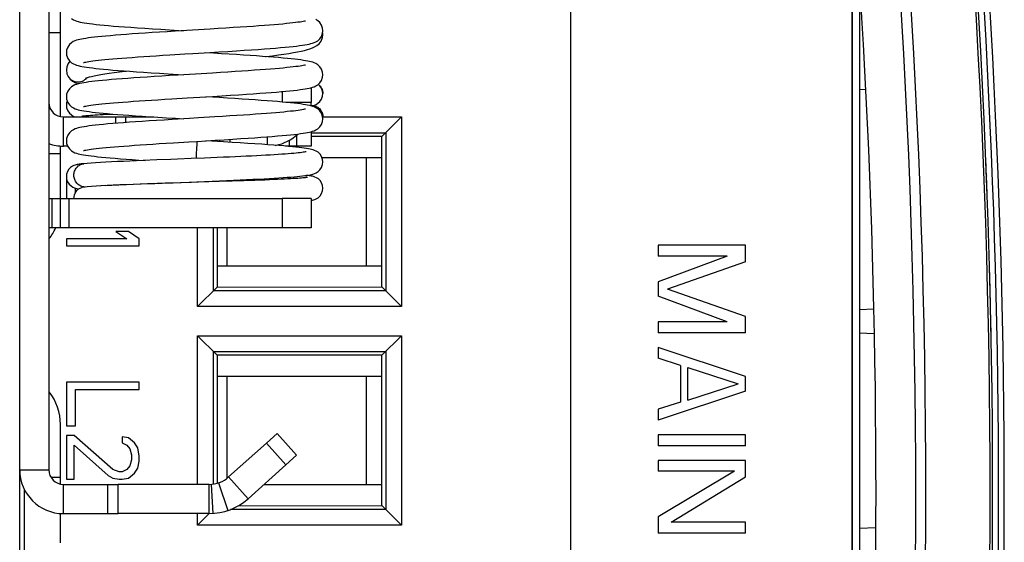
# Model space of a CAD drawing. Header units: millimetres. Extents: x 0 to 841, y 0 to 594.
# Tile 50 of 127: x 387 to 404, y 494 to 503. Entities that reach past the tile are written whole.
import ezdxf

# ---------------------------------------------------------------- set-up
doc = ezdxf.new("R2010")
doc.units = ezdxf.units.MM
doc.header["$LTSCALE"] = 46.255
doc.layers.get('0').update_dxf_attribs({"linetype": 'CONTINUOUS'})
for name, color, linetype in [('CHAMFERS', 7, 'CONTINUOUS'), ('CURVES', 7, 'CONTINUOUS'), ('DATUM_AXIS', 7, 'CONTINUOUS'), ('DRAFTS', 7, 'CONTINUOUS'), ('ECAD_132B5706', 7, 'CONTINUOUS'), ('ROUNDS', 7, 'CONTINUOUS')]:
    doc.layers.add(name, color=color, linetype=linetype)

msp = doc.modelspace()

# ---------------------------------------------------------------- linework, layer by layer
at = {"color": 3, "linetype": 'CONTINUOUS'}
for p, q in [((387.3412, 486.448), (387.3412, 509.448)), ((391.9662, 500.848), (391.9016, 500.848)), ((392.3412, 499.948), (391.8412, 499.948)), ((391.2579, 494.8026), (391.9049, 495.3813)), ((390.5912, 494.548), (389.0321, 494.548))]:
    msp.add_line(p, q, dxfattribs=at)
at = {"color": 7, "linetype": 'CONTINUOUS'}
for p, q in [((387.8412, 503.798), (387.8412, 495.298)), ((392.5412, 502.7618), (392.5374, 502.7916)), ((388.1469, 502.1048), (388.1515, 502.0881)), ((388.1515, 502.0881), (388.1518, 502.0872)), ((390.2108, 501.6747), (390.6504, 501.7012)), ((392.5412, 501.7484), (392.5412, 501.7475)), ((389.9511, 501.6589), (390.2108, 501.6747)), ((392.5412, 501.3484), (392.5412, 501.348)), ((390.3856, 500.9299), (390.695, 500.9486)), ((389.6945, 500.6103), (389.4599, 500.6009)), ((390.5099, 500.6426), (390.2827, 500.6335)), ((390.7286, 500.6516), (390.5099, 500.6426)), ((388.1412, 500.303), (388.1412, 499.948)), ((388.8117, 500.1712), (388.9223, 500.1769)), ((389.9089, 500.2121), (389.657, 500.2038)), ((390.382, 500.2373), (390.6427, 500.2479)), ((390.983, 500.2468), (390.7623, 500.2395)), ((391.1881, 500.2539), (390.983, 500.2468)), ((388.3008, 500.0553), (388.3008, 500.1261)), ((388.4998, 500.1521), (388.4401, 500.147)), ((392.3412, 499.948), (392.3412, 499.448)), ((389.205, 499.3863), (388.9923, 499.3863)), ((388.9923, 499.3863), (389.1785, 499.2613)), ((389.3912, 499.2613), (389.205, 499.3863)), ((392.3412, 499.448), (391.8412, 499.448)), ((389.1785, 499.2613), (388.1412, 499.2613)), ((388.1412, 499.2613), (388.1412, 499.1363)), ((389.3912, 499.1363), (389.3912, 499.2613)), ((388.1412, 499.1363), (389.3912, 499.1363)), ((399.7912, 499.148), (398.2912, 499.148)), ((398.2912, 499.148), (398.2912, 498.9605)), ((399.7912, 498.8667), (399.7912, 499.148)), ((399.4721, 498.9605), (398.2912, 498.523)), ((399.4721, 498.9605), (398.2912, 498.9605)), ((399.7912, 498.8667), (398.4508, 498.398)), ((398.2912, 498.523), (398.2912, 498.273)), ((399.7912, 497.9292), (398.4508, 498.398)), ((399.4721, 497.8355), (398.2912, 498.273)), ((399.4721, 497.8355), (398.2912, 497.8355)), ((398.2912, 497.8355), (398.2912, 497.648)), ((399.7912, 497.648), (399.7912, 497.9292)), ((399.7912, 497.648), (398.2912, 497.648)), ((399.7912, 496.898), (398.2912, 497.398)), ((398.2912, 497.398), (398.2912, 497.2105)), ((398.6742, 497.0855), (398.2912, 497.2105)), ((398.6742, 497.0855), (398.6742, 496.4605)), ((398.8019, 497.0542), (399.6636, 496.773)), ((398.8019, 496.4917), (398.8019, 497.0542)), ((389.3912, 496.803), (388.1412, 496.803)), ((388.1412, 496.803), (388.1412, 496.053)), ((389.3912, 496.678), (389.3912, 496.803)), ((399.7912, 496.648), (399.7912, 496.898)), ((388.3008, 496.678), (389.3912, 496.678)), ((388.3008, 496.053), (388.3008, 496.678)), ((399.7912, 496.648), (398.2912, 496.148)), ((398.8019, 496.4917), (399.6636, 496.773)), ((398.6742, 496.4605), (398.2912, 496.3355)), ((398.2912, 496.3355), (398.2912, 496.148)), ((388.1412, 496.053), (388.3008, 496.053)), ((388.2742, 495.8863), (388.1412, 495.8863)), ((388.1412, 495.8863), (388.1412, 495.1363)), ((388.9391, 495.303), (388.2742, 495.8863)), ((389.205, 495.8446), (389.0987, 495.8655)), ((389.0987, 495.8655), (389.0987, 495.7613)), ((389.3114, 495.7613), (389.205, 495.8446)), ((399.7912, 495.898), (398.2912, 495.898)), ((398.2912, 495.898), (398.2912, 495.7105)), ((399.7912, 495.7105), (399.7912, 495.898)), ((388.2742, 495.7196), (388.8593, 495.1988)), ((388.2742, 495.1363), (388.2742, 495.7196)), ((389.0987, 495.7613), (389.1785, 495.7196)), ((389.1785, 495.7196), (389.2316, 495.6571)), ((389.2316, 495.6571), (389.2582, 495.553)), ((389.3646, 495.678), (389.3114, 495.7613)), ((389.3912, 495.5321), (389.3646, 495.678)), ((390.9246, 495.1753), (391.5715, 495.754)), ((399.7912, 495.7105), (398.2912, 495.7105)), ((389.2582, 495.4696), (389.2316, 495.3655)), ((389.2582, 495.553), (389.2582, 495.4696)), ((389.3646, 495.3238), (389.3912, 495.4488)), ((389.3912, 495.4488), (389.3912, 495.5321)), ((399.7912, 495.4605), (398.2912, 495.4605)), ((398.2912, 495.4605), (398.2912, 495.273)), ((399.7912, 495.1792), (399.7912, 495.4605)), ((389.0455, 495.2613), (388.9391, 495.303)), ((389.1785, 495.303), (389.0987, 495.2613)), ((389.2316, 495.3655), (389.1785, 495.303)), ((389.3114, 495.2405), (389.3646, 495.3238)), ((388.1412, 495.1363), (388.2742, 495.1363)), ((388.8593, 495.1988), (388.9391, 495.1571)), ((388.9391, 495.1571), (389.0455, 495.1363)), ((389.0987, 495.2613), (389.0455, 495.2613)), ((389.0455, 495.1363), (389.0987, 495.1363)), ((389.0987, 495.1363), (389.205, 495.1571)), ((389.205, 495.1571), (389.3114, 495.2405)), ((399.5997, 495.273), (398.2912, 495.273)), ((399.5997, 495.273), (398.2912, 494.4917)), ((398.5146, 494.398), (399.7912, 495.1792)), ((390.5912, 495.048), (389.0321, 495.048)), ((390.5912, 494.548), (390.5912, 495.048)), ((398.2912, 494.4917), (398.2912, 494.2105)), ((399.7912, 494.398), (398.5146, 494.398)), ((399.7912, 494.2105), (399.7912, 494.398)), ((399.7912, 494.2105), (398.2912, 494.2105))]:
    msp.add_line(p, q, dxfattribs=at)
at = {"color": 9, "linetype": 'CONTINUOUS'}
for p, q in [((392.3412, 501.598), (391.9061, 501.598)), ((388.0912, 500.848), (388.0912, 501.348)), ((391.5912, 500.872), (391.5912, 501.0082)), ((391.9662, 500.848), (391.9662, 500.9521)), ((391.8412, 499.948), (391.8412, 499.448)), ((387.3412, 495.298), (387.8412, 495.298)), ((391.2579, 494.8026), (390.9246, 495.1753)), ((388.0912, 494.548), (388.0912, 495.048)), ((390.6236, 495.049), (390.656, 494.5501)), ((390.75, 495.0738), (390.9087, 494.5997))]:
    msp.add_line(p, q, dxfattribs=at)
at = {"color": 7, "linetype": 'CONTINUOUS'}
for points in [[(388.2289, 503.0341), (388.2616, 503.0136), (388.2908, 503.0002), (388.3184, 502.9905), (388.3466, 502.9825), (388.3771, 502.9754), (388.4109, 502.9686), (388.4487, 502.962), (388.4912, 502.9555), (388.5389, 502.9489), (388.5921, 502.9423), (388.6512, 502.9356), (388.7163, 502.9288), (388.7877, 502.9218), (388.8657, 502.9148), (388.9505, 502.9075), (389.0421, 502.9002), (389.1408, 502.8926), (389.247, 502.8849), (389.3614, 502.8769), (389.4847, 502.8686), (389.6176, 502.8599), (389.7601, 502.8508), (389.9101, 502.8415), (390.1509, 502.8269)], [(392.245, 502.9948), (392.2447, 502.9947), (392.2376, 502.9926), (392.2239, 502.9893), (392.2044, 502.9853), (392.1792, 502.9807), (392.1487, 502.9758), (392.1127, 502.9706), (392.0714, 502.9652), (392.0247, 502.9596), (391.9726, 502.9538), (391.915, 502.9478), (391.8517, 502.9418), (391.7826, 502.9355), (391.7075, 502.9291), (391.6262, 502.9225), (391.5386, 502.9157), (391.4445, 502.9088), (391.3438, 502.9016), (391.2367, 502.8943), (391.1233, 502.8867), (391.0038, 502.879), (390.8782, 502.8711), (390.7461, 502.8629), (390.6071, 502.8544)], [(392.5412, 502.8269), (392.5367, 502.8696), (392.5177, 502.9227), (392.4878, 502.9662), (392.4536, 502.9973), (392.4216, 503.0174)], [(390.0088, 502.8183), (389.8698, 502.8098), (389.7376, 502.8015), (389.6121, 502.7935), (389.4929, 502.7858), (389.3797, 502.7782), (389.2723, 502.7707), (389.1703, 502.7634), (389.0737, 502.7561), (388.9829, 502.7489), (388.898, 502.7418), (388.8194, 502.7349), (388.7471, 502.7281), (388.6812, 502.7214), (388.6214, 502.7149), (388.5674, 502.7085), (388.5188, 502.7022), (388.4752, 502.696), (388.4363, 502.6897), (388.4015, 502.6834), (388.3702, 502.6769), (388.3418, 502.67), (388.3152, 502.6622), (388.2888, 502.6527), (388.2603, 502.6395), (388.2283, 502.6193), (388.1942, 502.5881), (388.1644, 502.5446), (388.1457, 502.4916), (388.1412, 502.4493)], [(390.6071, 502.8544), (390.3074, 502.8363), (390.0088, 502.8183)], [(390.6007, 502.4534), (390.7569, 502.463), (390.9114, 502.4725), (391.0582, 502.4818), (391.1933, 502.4906), (391.3172, 502.499), (391.4314, 502.507), (391.5371, 502.5147), (391.6356, 502.5222), (391.7275, 502.5295), (391.8128, 502.5368), (391.8914, 502.5439), (391.9635, 502.5509), (392.0291, 502.5577), (392.0886, 502.5644), (392.1421, 502.5711), (392.1899, 502.5776), (392.2326, 502.5842), (392.2705, 502.5908), (392.3044, 502.5975), (392.335, 502.6047), (392.3632, 502.6126), (392.3906, 502.6222), (392.4197, 502.6354), (392.4524, 502.6556), (392.487, 502.6867), (392.5172, 502.73), (392.5365, 502.783), (392.5412, 502.8269)], [(391.5542, 502.3826), (391.5685, 502.3842), (391.6782, 502.3979), (391.7796, 502.4113), (391.8729, 502.4245), (391.9582, 502.4375), (392.0359, 502.4504), (392.1061, 502.4633), (392.1691, 502.4761), (392.2253, 502.489), (392.2751, 502.5021), (392.3198, 502.5158), (392.3606, 502.5309), (392.3992, 502.5487), (392.4373, 502.5717), (392.4752, 502.6036), (392.5106, 502.6503), (392.5353, 502.712), (392.5412, 502.7619)], [(388.1412, 502.4493), (388.1459, 502.4057), (388.165, 502.3528), (388.195, 502.3096), (388.2294, 502.2784), (388.2619, 502.2582), (388.2908, 502.245), (388.318, 502.2354), (388.3458, 502.2275), (388.376, 502.2203), (388.4092, 502.2136), (388.4465, 502.2071), (388.4883, 502.2006), (388.5352, 502.1941), (388.5875, 502.1876), (388.6457, 502.1809), (388.71, 502.1741), (388.7807, 502.1672), (388.8578, 502.1602), (388.9414, 502.153), (389.0316, 502.1457), (389.1284, 502.1383), (389.232, 502.1307), (389.3435, 502.1228), (389.4641, 502.1147), (389.5952, 502.1061), (389.7378, 502.097), (389.89, 502.0875), (390.151, 502.0716)], [(388.4373, 502.2813), (388.4376, 502.2814), (388.4442, 502.2833), (388.4569, 502.2865), (388.4752, 502.2903), (388.4986, 502.2947), (388.527, 502.2993), (388.5602, 502.3043), (388.5984, 502.3094), (388.6417, 502.3147), (388.69, 502.3202), (388.7436, 502.3259), (388.8027, 502.3318), (388.8674, 502.3378), (388.9377, 502.3439), (389.0133, 502.3502), (389.0943, 502.3567), (389.1803, 502.3632), (389.2713, 502.3698), (389.367, 502.3765), (389.4675, 502.3834), (389.5729, 502.3904), (389.6832, 502.3975), (389.7985, 502.4047), (389.9187, 502.4122)], [(389.9187, 502.4122), (390.1736, 502.4277), (390.308, 502.4358), (390.6007, 502.4534)], [(392.5412, 502.0716), (392.5368, 502.1139), (392.5181, 502.1667), (392.4886, 502.2101), (392.4545, 502.2414), (392.4223, 502.2618), (392.3937, 502.2751), (392.3671, 502.2847), (392.3403, 502.2924), (392.3117, 502.2994), (392.2801, 502.3059), (392.2451, 502.3123), (392.2059, 502.3185), (392.162, 502.3248), (392.113, 502.3311), (392.0584, 502.3376), (391.998, 502.3441), (391.9313, 502.3508), (391.8584, 502.3577), (391.7791, 502.3647), (391.6937, 502.3718), (391.6022, 502.379), (391.5052, 502.3862), (391.4028, 502.3936), (391.2949, 502.4011), (391.1813, 502.4087), (391.0616, 502.4165), (390.9354, 502.4245), (390.8025, 502.4328), (390.6627, 502.4413), (390.5315, 502.4493)], [(388.2011, 502.304), (388.1721, 502.2659), (388.1474, 502.2047), (388.1412, 502.1538)], [(392.2451, 502.2395), (392.2448, 502.2395), (392.238, 502.2375), (392.2247, 502.2342), (392.2056, 502.2302), (392.1811, 502.2258), (392.1513, 502.2209), (392.1163, 502.2158), (392.0761, 502.2105), (392.0306, 502.205), (391.9797, 502.1993), (391.9235, 502.1934), (391.8618, 502.1874), (391.7945, 502.1813), (391.7213, 502.175), (391.6421, 502.1685), (391.5567, 502.1618), (391.4649, 502.155), (391.3668, 502.1479), (391.2623, 502.1407), (391.1516, 502.1333), (391.0349, 502.1257), (390.9125, 502.1179), (390.7842, 502.11), (390.6493, 502.1017)], [(388.1412, 502.1539), (388.1418, 502.1377), (388.1469, 502.1048)], [(390.0537, 502.0658), (389.9115, 502.0571), (389.7762, 502.0487), (389.6477, 502.0406), (389.5257, 502.0327), (389.41, 502.025), (389.3002, 502.0174), (389.1961, 502.01), (389.0974, 502.0026), (389.0043, 501.9954), (388.9171, 501.9882), (388.8362, 501.9812), (388.7616, 501.9742), (388.6935, 501.9674), (388.6316, 501.9608), (388.5757, 501.9543), (388.5254, 501.9478), (388.4805, 501.9415), (388.4405, 501.9352), (388.4047, 501.9288), (388.3726, 501.9222), (388.3435, 501.9152), (388.3164, 501.9074), (388.2896, 501.8978), (388.2608, 501.8845), (388.2285, 501.8641), (388.1942, 501.8328), (388.1645, 501.7893), (388.1457, 501.7364), (388.1413, 501.694)], [(388.1518, 502.0872), (388.172, 502.0421), (388.208, 501.9951), (388.2471, 501.9627), (388.2867, 501.9397), (388.3265, 501.9221), (388.3452, 501.9156)], [(388.4695, 502.0135), (388.4719, 502.0145), (388.4848, 502.0194), (388.5067, 502.0264), (388.5369, 502.0347), (388.5749, 502.0439), (388.6206, 502.0537), (388.6736, 502.0639), (388.734, 502.0746), (388.8017, 502.0856), (388.877, 502.0969), (388.9598, 502.1085), (389.0504, 502.1205), (389.1488, 502.1328), (389.1695, 502.1353)], [(390.6493, 502.1017), (390.3574, 502.0841), (390.0537, 502.0658)], [(390.6504, 501.7012), (390.807, 501.7108), (390.9584, 501.7202), (391.0993, 501.7292), (391.2286, 501.7377), (391.3476, 501.7458), (391.4578, 501.7536), (391.5605, 501.7611), (391.6566, 501.7685), (391.7462, 501.7758), (391.8292, 501.783), (391.9057, 501.79), (391.9758, 501.7968), (392.0396, 501.8036), (392.0973, 501.8102), (392.1492, 501.8168), (392.1957, 501.8232), (392.2371, 501.8297), (392.274, 501.8362), (392.307, 501.8428), (392.3368, 501.8499), (392.3645, 501.8578), (392.3916, 501.8673), (392.4205, 501.8805), (392.4529, 501.9007), (392.4874, 501.9318), (392.5174, 501.9751), (392.5365, 502.028), (392.5412, 502.0717)], [(392.5412, 501.7484), (392.5367, 501.7897), (392.5183, 501.841), (392.4891, 501.8835), (392.4612, 501.9082)], [(388.1413, 501.694), (388.146, 501.6505), (388.1651, 501.5976), (388.1951, 501.5543), (388.2294, 501.5232), (388.2618, 501.503), (388.2907, 501.4898), (388.3177, 501.4802), (388.3452, 501.4724), (388.3748, 501.4653), (388.4075, 501.4587), (388.444, 501.4523), (388.485, 501.4459), (388.5309, 501.4394), (388.5823, 501.4329), (388.6395, 501.4263), (388.7026, 501.4196), (388.772, 501.4128), (388.8478, 501.4058), (388.93, 501.3987), (389.0188, 501.3915), (389.1141, 501.3841), (389.2158, 501.3766), (389.3247, 501.3689), (389.442, 501.3609), (389.5692, 501.3525), (389.7076, 501.3436), (389.8575, 501.3343), (390.0139, 501.3247), (390.1509, 501.3164)], [(392.5412, 501.3163), (392.5368, 501.3587), (392.5181, 501.4115), (392.4884, 501.4549), (392.4542, 501.4863), (392.422, 501.5067), (392.3932, 501.52), (392.3664, 501.5296), (392.3392, 501.5375), (392.31, 501.5445), (392.2778, 501.5511), (392.2418, 501.5575), (392.2016, 501.5639), (392.1565, 501.5703), (392.1062, 501.5767), (392.0501, 501.5833), (391.9879, 501.5899), (391.9194, 501.5967), (391.8445, 501.6037), (391.7633, 501.6107), (391.676, 501.6179), (391.5828, 501.6252), (391.4841, 501.6325), (391.3799, 501.6399), (391.27, 501.6475), (391.1542, 501.6552), (391.0322, 501.6631), (390.9036, 501.6712), (390.7683, 501.6796), (390.5315, 501.694)], [(392.3357, 501.5383), (392.3404, 501.5391), (392.3582, 501.5425), (392.3764, 501.5468), (392.3971, 501.553), (392.423, 501.5635), (392.4553, 501.5824), (392.4894, 501.6127), (392.5183, 501.6549), (392.5367, 501.7063), (392.5412, 501.7475)], [(388.1568, 501.6204), (388.1459, 501.5905), (388.1413, 501.5479)], [(388.1413, 501.548), (388.1458, 501.5062), (388.1643, 501.4546), (388.1935, 501.4122), (388.2278, 501.3819), (388.2603, 501.3631), (388.2861, 501.3527), (388.302, 501.348)], [(388.4373, 501.5261), (388.4376, 501.5262), (388.4445, 501.5282), (388.4576, 501.5314), (388.4763, 501.5353), (388.5004, 501.5397), (388.5294, 501.5445), (388.5636, 501.5495), (388.6028, 501.5547), (388.6473, 501.5601), (388.6971, 501.5657), (388.7524, 501.5715), (388.8133, 501.5775), (388.8798, 501.5836), (388.9519, 501.5899), (389.0295, 501.5963), (389.1123, 501.6028), (389.2, 501.6094), (389.2926, 501.6161), (389.3899, 501.6228), (389.492, 501.6298), (389.5992, 501.6368), (389.7114, 501.644), (389.8287, 501.6514), (389.9511, 501.6589)], [(388.4046, 501.3619), (388.4045, 501.3619), (388.4063, 501.3622), (388.4124, 501.3633), (388.4225, 501.3647), (388.4364, 501.3665), (388.4538, 501.3684), (388.4747, 501.3705), (388.499, 501.3727), (388.5269, 501.375), (388.5584, 501.3774), (388.5936, 501.3799), (388.6325, 501.3824), (388.6753, 501.385), (388.7219, 501.3876), (388.7726, 501.3903), (388.8272, 501.3931), (388.8858, 501.3959), (388.9365, 501.3982)], [(392.2451, 501.4843), (392.2448, 501.4842), (392.2379, 501.4822), (392.2249, 501.479), (392.2062, 501.4751), (392.1822, 501.4707), (392.1531, 501.4659), (392.1189, 501.4609), (392.0796, 501.4557), (392.0351, 501.4502), (391.9855, 501.4446), (391.9307, 501.4389), (391.8705, 501.433), (391.8048, 501.4269), (391.7335, 501.4207), (391.6563, 501.4144), (391.573, 501.4078), (391.4836, 501.4011), (391.3879, 501.3942), (391.2859, 501.3871), (391.1779, 501.3798), (391.0639, 501.3723), (390.9445, 501.3647), (390.8197, 501.3569), (390.689, 501.3488)], [(389.955, 501.3045), (389.8165, 501.2959), (389.6849, 501.2877), (389.5599, 501.2796), (389.4414, 501.2718), (389.3291, 501.2642), (389.2227, 501.2566), (389.1219, 501.2492), (389.0266, 501.2419), (388.9371, 501.2346), (388.8537, 501.2275), (388.7767, 501.2204), (388.7062, 501.2135), (388.6422, 501.2067), (388.5844, 501.2001), (388.5325, 501.1935), (388.4861, 501.1871), (388.4448, 501.1806), (388.408, 501.1741), (388.375, 501.1674), (388.3452, 501.1603), (388.3175, 501.1524), (388.2905, 501.1428), (388.2616, 501.1296), (388.2291, 501.1093), (388.1947, 501.078), (388.1647, 501.0345), (388.1458, 500.9814), (388.1413, 500.9387)], [(390.689, 501.3488), (390.4062, 501.3317), (390.2528, 501.3225), (389.955, 501.3045)], [(390.695, 500.9486), (390.8505, 500.9582), (390.9976, 500.9674), (391.1329, 500.9761), (391.2573, 500.9844), (391.3724, 500.9923), (391.4795, 500.9999), (391.5799, 501.0073), (391.6739, 501.0147), (391.7616, 501.0219), (391.8427, 501.0289), (391.9175, 501.0358), (391.9858, 501.0426), (392.048, 501.0493), (392.1042, 501.0558), (392.1548, 501.0622), (392.2001, 501.0686), (392.2405, 501.075), (392.2765, 501.0814), (392.3088, 501.088), (392.338, 501.095), (392.3652, 501.1028), (392.3919, 501.1122), (392.4205, 501.1253), (392.4527, 501.1453), (392.4872, 501.1764), (392.5173, 501.2198), (392.5365, 501.2727), (392.5412, 501.3164)], [(388.1413, 500.9387), (388.1458, 500.8958), (388.1645, 500.8433), (388.1941, 500.8001), (388.2281, 500.7689), (388.2602, 500.7486), (388.2886, 500.7354), (388.315, 500.7258), (388.3415, 500.7181), (388.3699, 500.7112), (388.4011, 500.7047), (388.436, 500.6983), (388.475, 500.6921), (388.5187, 500.6858), (388.5674, 500.6795), (388.6214, 500.6731), (388.681, 500.6666), (388.7463, 500.66), (388.8176, 500.6533), (388.8951, 500.6464), (388.9791, 500.6394), (389.07, 500.6322), (389.1677, 500.6248), (389.2725, 500.6173), (389.3847, 500.6095), (389.4932, 500.6022)], [(388.4376, 500.7709), (388.4379, 500.771), (388.4448, 500.773), (388.458, 500.7762), (388.4771, 500.7802), (388.5015, 500.7846), (388.5313, 500.7895), (388.5662, 500.7946), (388.6065, 500.7999), (388.6521, 500.8054), (388.7032, 500.8111), (388.76, 500.817), (388.8226, 500.8231), (388.8908, 500.8293), (388.9647, 500.8357), (389.0438, 500.8422), (389.1281, 500.8487), (389.2171, 500.8554), (389.3109, 500.8621), (389.4096, 500.8689), (389.5133, 500.8759), (389.6221, 500.883), (389.736, 500.8903), (389.8552, 500.8978), (389.9797, 500.9054)], [(389.9797, 500.9054), (390.2442, 500.9214), (390.3856, 500.9299)], [(392.5412, 500.5768), (392.5368, 500.619), (392.5192, 500.6691), (392.4916, 500.7108), (392.4586, 500.742), (392.4264, 500.7627), (392.3982, 500.7758), (392.3729, 500.7846), (392.3481, 500.7915), (392.3218, 500.7976), (392.2927, 500.8032), (392.2599, 500.8088), (392.2226, 500.8143), (392.1802, 500.8199), (392.1322, 500.8256), (392.0779, 500.8315), (392.0171, 500.8376), (391.9491, 500.8439), (391.8737, 500.8504), (391.7904, 500.8571), (391.6991, 500.8642), (391.5996, 500.8714), (391.492, 500.8789), (391.3763, 500.8867), (391.2527, 500.8947), (391.1216, 500.903), (390.9834, 500.9115), (390.8388, 500.9203), (390.5319, 500.9388)], [(392.2561, 500.7519), (392.2564, 500.752), (392.2554, 500.7517), (392.2489, 500.7502), (392.2375, 500.7479), (392.2218, 500.7451), (392.2017, 500.742), (392.1776, 500.7386), (392.1494, 500.7351), (392.1171, 500.7315), (392.0806, 500.7278), (392.04, 500.7239), (391.9951, 500.72), (391.946, 500.716), (391.8927, 500.712), (391.8352, 500.7079), (391.7734, 500.7038), (391.7074, 500.6996), (391.6372, 500.6953), (391.5629, 500.6911), (391.4845, 500.6868), (391.4023, 500.6825), (391.3162, 500.6781), (391.2264, 500.6738), (391.1332, 500.6694), (391.0366, 500.665), (390.9369, 500.6605), (390.8341, 500.6561), (390.7286, 500.6516)], [(388.4402, 500.547), (388.4198, 500.545), (388.3973, 500.5426), (388.3771, 500.5401), (388.3587, 500.5376), (388.3417, 500.5349), (388.3255, 500.5318), (388.3094, 500.5282), (388.2921, 500.5234), (388.2717, 500.5161), (388.2458, 500.5035), (388.2149, 500.4822), (388.1848, 500.4514), (388.1604, 500.4118), (388.1451, 500.365), (388.1412, 500.326)], [(389.4599, 500.6009), (389.3448, 500.5961), (389.2319, 500.5913), (389.122, 500.5865), (389.0158, 500.5816), (388.9138, 500.5768), (388.8169, 500.5719), (388.726, 500.5669), (388.6417, 500.5619), (388.5649, 500.5569), (388.4962, 500.5518), (388.4401, 500.547)], [(390.2827, 500.6335), (390.0494, 500.6243), (389.9313, 500.6197), (389.6945, 500.6103)], [(390.6427, 500.2479), (390.7684, 500.2531), (390.8905, 500.2583), (391.0087, 500.2635), (391.1227, 500.2686), (391.2324, 500.2738), (391.3375, 500.2789), (391.4377, 500.2839), (391.5328, 500.289), (391.6226, 500.294), (391.7071, 500.299), (391.7862, 500.3039), (391.8598, 500.3088), (391.928, 500.3137), (391.9908, 500.3185), (392.0484, 500.3233), (392.1008, 500.328), (392.1482, 500.3327), (392.1909, 500.3374), (392.2292, 500.3421), (392.2634, 500.3469), (392.294, 500.3517), (392.3216, 500.3568), (392.347, 500.3624), (392.3714, 500.3689), (392.3965, 500.3774), (392.4251, 500.3903), (392.4579, 500.4112), (392.4912, 500.4424), (392.5189, 500.4838), (392.5365, 500.5336), (392.5412, 500.5768)], [(392.5412, 500.126), (392.5363, 500.1701), (392.5193, 500.2175), (392.4941, 500.2558), (392.4637, 500.2853), (392.4322, 500.306), (392.4046, 500.3185), (392.3827, 500.3257), (392.3638, 500.3304), (392.3457, 500.334), (392.3269, 500.3371), (392.3066, 500.3399), (392.2844, 500.3426), (392.2597, 500.3453), (392.2552, 500.3457)], [(388.1412, 500.326), (388.1458, 500.2837), (388.1628, 500.2352), (388.1895, 500.1949), (388.2218, 500.1644), (388.2535, 500.1443), (388.279, 500.1331), (388.2992, 500.1265), (388.3168, 500.122), (388.3338, 500.1185), (388.3511, 500.1156), (388.3551, 500.115)], [(388.8117, 500.1712), (388.6553, 500.1624), (388.5731, 500.1573), (388.4998, 500.1521)], [(389.657, 500.2038), (389.5322, 500.1995), (389.4091, 500.1952), (389.2883, 500.1908), (389.1705, 500.1863), (389.0565, 500.1817), (388.9471, 500.177), (388.8432, 500.1722), (388.7456, 500.1674)], [(388.9223, 500.1769), (389.0403, 500.1825), (389.1644, 500.1882), (389.2934, 500.1938), (389.4262, 500.1993), (389.5615, 500.2049)], [(389.5615, 500.2049), (389.8365, 500.2158), (389.9745, 500.2212), (390.1119, 500.2266), (390.382, 500.2373)], [(390.7623, 500.2395), (390.4078, 500.2281), (390.2849, 500.2242), (389.9089, 500.2121)], [(392.2763, 500.3119), (392.2766, 500.3119), (392.2758, 500.3118), (392.271, 500.3109), (392.2625, 500.3096), (392.2509, 500.308), (392.2361, 500.3063), (392.2182, 500.3044), (392.1969, 500.3024), (392.1719, 500.3002), (392.1432, 500.2979), (392.1105, 500.2955), (392.0738, 500.293), (392.0331, 500.2905), (391.9881, 500.2878), (391.9388, 500.2851), (391.885, 500.2823), (391.8266, 500.2794), (391.7635, 500.2765), (391.6956, 500.2735), (391.6229, 500.2704), (391.5454, 500.2672), (391.463, 500.264), (391.376, 500.2607), (391.2843, 500.2573), (391.1881, 500.2539)], [(392.3823, 499.9262), (392.4023, 499.9326), (392.4277, 499.9437), (392.4595, 499.9635), (392.4923, 499.9941), (392.5193, 500.0346), (392.5366, 500.0835), (392.5412, 500.126)], [(392.3412, 499.9173), (392.3477, 499.9183), (392.3647, 499.9218), (392.3823, 499.9262)]]:
    msp.add_lwpolyline(points, dxfattribs=at)
at = {"color": 9, "linetype": 'CONTINUOUS'}
for centre, radius, start, end in [((388.3475, 502.1437), 0.1924, 313.50463, 320.4277), ((401.3642, 500.0861), 11.0136, 176.55463, 177.13841), ((388.4613, 500.3283), 0.1802, 262.77534, 263.26992), ((388.4613, 500.3288), 0.1807, 263.27511, 271.35793)]:
    msp.add_arc(centre, radius, start, end, dxfattribs=at)
at = {"color": 7, "linetype": 'CONTINUOUS'}
for centre, radius, start, end in [((388.0912, 501.598), 0.25, 180, 270), ((392.3499, 501.348), 0.1914, 356.00361, 359.99142), ((388.4562, 499.9724), 0.1754, 102.62956, 106.11742), ((388.4568, 499.9697), 0.1781, 95.37286, 102.61826), ((388.0912, 495.298), 0.25, 180, 270), ((390.5912, 495.548), 0.5, 270, 311.81031)]:
    msp.add_arc(centre, radius, start, end, dxfattribs=at)
at = {"color": 3, "linetype": 'CONTINUOUS'}
for centre, radius, start, end in [((391.5912, 501.598), 0.75, 355.39296, 360), ((391.5912, 501.598), 0.75, 280.73697, 313.6294), ((388.0912, 501.598), 0.75, 250.47978, 270), ((388.0912, 495.298), 0.75, 180, 270), ((390.5912, 495.548), 1, 270, 311.81031)]:
    msp.add_arc(centre, radius, start, end, dxfattribs=at)
at = {"color": 9, "linetype": 'CONTINUOUS'}
for points, knots in [([(388.1518, 502.0872), (388.162, 502.0556), (388.1988, 501.9961), (388.2756, 501.9552), (388.3425, 501.9467), (388.4094, 501.9558), (388.4558, 501.9812), (388.48, 502.0042)], [0, 0, 0, 0, 0.24881, 0.4982817, 0.6240509, 0.7499273, 1, 1, 1, 1]), ([(392.4607, 501.9082), (392.4853, 501.89), (392.5261, 501.841), (392.5411, 501.7791), (392.5412, 501.7484)], [0, 0, 0, 0, 0.4997113, 1, 1, 1, 1]), ([(390.3834, 500.9307), (390.381, 500.9062), (390.3766, 500.8453), (390.3727, 500.7844), (390.3705, 500.748)], [0, 0, 0, 0, 0.4030843, 1, 1, 1, 1]), ([(388.271, 500.348), (388.2707, 500.3724), (388.2788, 500.4214), (388.315, 500.4853), (388.3711, 500.5309), (388.4171, 500.5448), (388.4401, 500.547)], [0, 0, 0, 0, 0.2570194, 0.5095978, 0.7568324, 1, 1, 1, 1]), ([(388.4386, 500.1496), (388.416, 500.1525), (388.371, 500.1675), (388.3162, 500.2131), (388.2801, 500.2759), (388.2712, 500.3239), (388.271, 500.348)], [0, 0, 0, 0, 0.2429223, 0.4910426, 0.7440964, 1, 1, 1, 1])]:
    msp.add_open_spline(points, degree=3, knots=knots, dxfattribs=at)
at = {"color": 7, "linetype": 'CONTINUOUS'}
for points, knots in [([(392.3708, 501.5456), (392.3941, 501.542), (392.4397, 501.5265), (392.4959, 501.4814), (392.5322, 501.4193), (392.5412, 501.3719), (392.5412, 501.3484)], [0, 0, 0, 0, 0.2503018, 0.5000473, 0.7501306, 1, 1, 1, 1]), ([(388.271, 499.948), (388.2705, 499.9903), (388.2953, 500.0762), (388.3684, 500.1295), (388.4076, 500.1408)], [0, 0, 0, 0, 0.5092186, 1, 1, 1, 1])]:
    msp.add_open_spline(points, degree=3, knots=knots, dxfattribs=at)
at = {"layer": 'CHAMFERS', "color": 7, "linetype": 'CONTINUOUS'}
for p, q in [((392.5412, 501.348), (393.8912, 501.348)), ((393.5545, 501.0113), (393.8912, 501.348)), ((393.8912, 501.348), (393.8912, 498.098)), ((392.3412, 501.0762), (393.6194, 501.0762)), ((393.6194, 501.0762), (393.6194, 498.3698)), ((390.3912, 498.098), (390.3912, 499.448)), ((390.663, 498.3698), (390.663, 499.448)), ((390.3912, 498.098), (390.7258, 498.4325)), ((393.6194, 498.3698), (390.663, 498.3698)), ((393.8912, 498.098), (393.5545, 498.4347)), ((393.8912, 498.098), (390.3912, 498.098)), ((390.3912, 497.598), (393.8912, 497.598)), ((390.7258, 497.2634), (390.3912, 497.598)), ((390.3912, 495.048), (390.3912, 497.598)), ((393.5545, 497.2613), (393.8912, 497.598)), ((393.8912, 497.598), (393.8912, 494.348)), ((390.663, 497.3262), (393.6194, 497.3262)), ((390.663, 495.049), (390.663, 497.3262)), ((393.6194, 497.3262), (393.6194, 494.6198)), ((393.6194, 494.6198), (390.9574, 494.6198)), ((393.8912, 494.348), (393.5545, 494.6847)), ((390.5912, 494.548), (390.3912, 494.348)), ((390.3912, 494.348), (390.3912, 494.548)), ((393.8912, 494.348), (390.3912, 494.348))]:
    msp.add_line(p, q, dxfattribs=at)
at = {"layer": 'CURVES', "color": 40, "linetype": 'CONTINUOUS'}
for p, q in [((401.6162, 488.6622), (401.6162, 503.2904)), ((403.9132, 500.5526), (403.9133, 500.5521)), ((403.9149, 500.5105), (403.915, 500.51)), ((403.9218, 500.3365), (403.922, 500.3313)), ((403.9737, 498.7773), (403.9734, 498.7882))]:
    msp.add_line(p, q, dxfattribs=at)
for start, end in [(2.110701, 2.207969), (1.59212, 1.616774), (1.467086, 1.588079)]:
    msp.add_arc((264.0275, 494.898), 140, start, end, dxfattribs=at)
for start_param, end_param in [(4.7512437, 4.753189), (-1.5339576, -1.5319422), (-1.5430054, -1.5425783), (4.7318991, 4.7401021)]:
    msp.add_ellipse((264.0275, 494.898), major_axis=(0, 140), ratio=1, start_param=start_param, end_param=end_param, dxfattribs=at)
at = {"layer": 'DATUM_AXIS', "color": 3, "linetype": 'CONTINUOUS'}
for p, q in [((388.0412, 501.3559), (388.0412, 504.04)), ((387.8412, 502.798), (388.0412, 502.798)), ((388.0412, 499.948), (388.0412, 500.8515)), ((388.0412, 495.0559), (388.0412, 496.0744)), ((388.0412, 494.0444), (388.0412, 494.5515))]:
    msp.add_line(p, q, dxfattribs=at)
at = {"layer": 'DATUM_AXIS', "color": 9, "linetype": 'CONTINUOUS'}
for p, q in [((387.8412, 500.723), (388.0412, 500.723)), ((387.3528, 495.173), (387.3412, 495.173)), ((387.8778, 495.173), (388.0412, 495.173)), ((387.4254, 493.6396), (387.4254, 494.9563))]:
    msp.add_line(p, q, dxfattribs=at)
at = {"layer": 'DATUM_AXIS', "color": 3, "linetype": 'CONTINUOUS'}
for centre, start, end in [((387.1412, 499.8216), 321.55189, 335.32213), ((387.1412, 496.0744), 0, 38.44811)]:
    msp.add_arc(centre, 0.9, start, end, dxfattribs=at)
at = {"layer": 'DRAFTS', "color": 7, "linetype": 'CONTINUOUS'}
for p, q in [((396.7912, 480.0599), (396.7912, 509.7361)), ((401.7412, 501.823), (401.8519, 501.8172)), ((393.5545, 501.0113), (392.3412, 501.0122)), ((393.5545, 498.4347), (393.5545, 501.0113)), ((390.7258, 499.448), (390.7258, 498.4325)), ((390.7258, 498.4325), (393.5545, 498.4347)), ((393.5545, 497.2613), (390.7258, 497.2634)), ((390.7258, 497.2634), (390.7258, 495.0738)), ((393.5545, 494.6847), (393.5545, 497.2613)), ((391.0881, 494.6828), (393.5545, 494.6847))]:
    msp.add_line(p, q, dxfattribs=at)
at = {"layer": 'DRAFTS', "color": 9, "linetype": 'CONTINUOUS'}
for p, q in [((401.7412, 498.0474), (401.9911, 498.0579)), ((401.7412, 497.6485), (401.9984, 497.6377)), ((401.7412, 494.2974), (402.0241, 494.3093))]:
    msp.add_line(p, q, dxfattribs=at)
at = {"layer": 'DRAFTS', "color": 7, "linetype": 'CONTINUOUS'}
msp.add_arc((264.0275, 494.898), 138, 353.981236, 6.018764, dxfattribs=at)
at = {"layer": 'ECAD_132B5706', "color": 7, "linetype": 'CONTINUOUS'}
for p, q in [((393.5545, 500.648), (392.5266, 500.648)), ((393.2912, 498.798), (393.2912, 500.648)), ((390.8912, 499.448), (390.8912, 498.798)), ((390.7258, 498.798), (393.5545, 498.798)), ((393.5545, 496.898), (390.7258, 496.898)), ((390.8912, 496.898), (390.8912, 495.1483)), ((393.2912, 495.048), (393.2912, 496.898)), ((391.5322, 495.048), (393.5545, 495.048))]:
    msp.add_line(p, q, dxfattribs=at)
at = {"layer": 'ROUNDS', "color": 9, "linetype": 'CONTINUOUS'}
for p, q in [((401.6162, 503.2904), (401.6162, 488.6622)), ((392.3287, 501.848), (392.3412, 501.848)), ((388.9877, 501.2387), (388.9877, 501.348)), ((389.1644, 501.2524), (389.1644, 501.348)), ((392.0912, 501.0427), (392.0912, 500.848)), ((390.768, 500.9531), (390.768, 500.9246)), ((390.9448, 500.9641), (390.9448, 500.9139)), ((387.8912, 499.948), (387.8912, 499.448)), ((388.1912, 499.448), (388.1912, 499.948)), ((391.5715, 495.754), (391.9049, 495.3813)), ((388.8553, 494.548), (388.8553, 495.048)), ((389.0321, 494.548), (389.0321, 495.048))]:
    msp.add_line(p, q, dxfattribs=at)
at = {"layer": 'ROUNDS', "color": 7, "linetype": 'CONTINUOUS'}
for p, q in [((401.7412, 503.2904), (401.7412, 488.6622)), ((391.8412, 501.7841), (391.8412, 501.604)), ((388.0912, 501.348), (389.6398, 501.348)), ((392.3412, 501.0959), (392.3412, 500.848)), ((388.0412, 499.448), (388.0412, 499.948)), ((391.8412, 499.448), (387.8412, 499.448)), ((391.5715, 495.754), (391.7579, 495.9206)), ((391.7579, 495.9206), (392.0912, 495.548)), ((388.0912, 495.048), (389.0321, 495.048))]:
    msp.add_line(p, q, dxfattribs=at)
at = {"layer": 'ROUNDS', "color": 3, "linetype": 'CONTINUOUS'}
for p, q in [((392.3412, 501.8512), (392.3412, 501.598)), ((388.1629, 500.848), (388.0912, 500.848)), ((392.3412, 500.848), (391.9662, 500.848)), ((387.8412, 499.948), (391.8412, 499.948)), ((392.0912, 495.548), (391.9049, 495.3813)), ((388.0912, 494.548), (389.0321, 494.548))]:
    msp.add_line(p, q, dxfattribs=at)
at = {"layer": 'ROUNDS', "color": 7, "linetype": 'CONTINUOUS'}
for radius, start, end in [(140, 352.357035, 7.642965), (140.2, 353.484254, 6.515746)]:
    msp.add_arc((264.0275, 494.898), radius, start, end, dxfattribs=at)
at = {"layer": 'ROUNDS', "color": 9, "linetype": 'CONTINUOUS'}
for centre, radius, start, end in [((264.0622, 494.898), 138.6464, 352.331986, 7.668014), ((264.0579, 494.898), 138.8232, 352.332112, 7.667888), ((264.0288, 494.898), 139.9561, 352.394623, 7.605377), ((264.0257, 494.898), 140.1035, 353.647471, 6.352529)]:
    msp.add_arc(centre, radius, start, end, dxfattribs=at)

doc.saveas('drawing.dxf')
